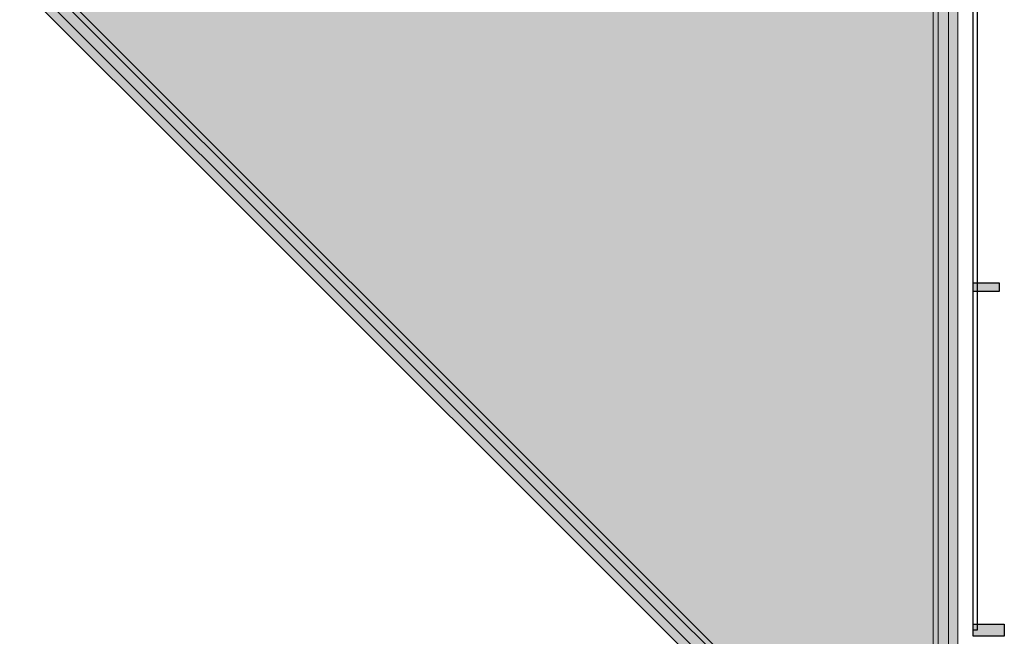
# Model space of a CAD drawing. Header units: metres. Extents: x 2172.2 to 2210.6, y 415.3 to 458.1.
# Tile 157 of 168: x 2189.8 to 2193.6, y 446.8 to 449.2. Entities that reach past the tile are written whole.
import ezdxf

# ---------------------------------------------------------------- set-up
doc = ezdxf.new("R2010")
doc.units = ezdxf.units.M
for name, color, linetype, lineweight in [('NC_N1_FLOOR_DECOR', 32, 'CONTINUOUS', 13), ('NC_N1_GLAZING', 4, 'CONTINUOUS', 13), ('NC_N1_WALLS', 7, 'CONTINUOUS', 25)]:
    doc.layers.add(name, color=color, linetype=linetype, lineweight=lineweight)

# ---------------------------------------------------------------- blocks, each defined once
blk = doc.blocks.new('NC_N1_ARCHITECTURE')
at = {"layer": 'NC_N1_WALLS', "true_color": 0xe7e6e1}
for points in [[(3.61142, 14.183096), (3.61142, 14.149096), (3.51142, 14.149096), (3.51142, 14.183096)], [(3.63142, 12.864096), (3.63142, 12.818096), (3.51142, 12.818096), (3.51142, 12.864096)]]:
    blk.add_hatch(color=256, dxfattribs=at).paths.add_polyline_path(points)
at = {"layer": 'NC_N1_GLAZING', "linetype": 'CONTINUOUS', "lineweight": -2}
blk.add_lwpolyline([(3.52642, 12.841096), (3.51142, 12.841096), (3.51142, 18.191095), (3.52642, 18.191095)], close=True, dxfattribs=at)
at = {"layer": 'NC_N1_WALLS', "linetype": 'CONTINUOUS', "lineweight": -2}
for points in [[(3.61142, 14.183096), (3.61142, 14.149096), (3.51142, 14.149096), (3.51142, 14.183096)], [(3.63142, 12.864096), (3.63142, 12.818096), (3.51142, 12.818096), (3.51142, 12.864096)]]:
    blk.add_lwpolyline(points, close=True, dxfattribs=at)
blk = doc.blocks.new('NC_N1_MIXED_FLOOR_TRIANGLE_L_1')
at = {"true_color": 0xeff0ee}
h = blk.add_hatch(color=256, dxfattribs=at)
h.dxf.hatch_style = 1
h.paths.add_polyline_path([(3.3202, 19.4236), (3.3203, 19.423), (3.3205, 19.4212), (3.3209, 19.4188), (3.3217, 19.4165), (3.3226, 19.4142), (3.3238, 19.412), (3.3251, 19.41), (3.3267, 19.4081), (3.3284, 19.4064), (3.3303, 19.4048), (3.3323, 19.4034), (3.3345, 19.4023), (3.3368, 19.4013), (3.3391, 19.4006), (3.3415, 19.4001), (3.344, 19.3999), (3.3598, 19.3991), (3.3611, 19.3991), (3.4514, 19.3991), (3.4514, 11.707), (-4.3727, 19.5311), (3.3194, 19.5311), (3.3194, 19.4968), (3.3194, 19.4407), (3.3195, 19.4395), (3.3199, 19.4308)])
at = {"color": 0, "linetype": 'CONTINUOUS', "lineweight": -2, "true_color": 0xa5b2b8}
blk.add_lwpolyline([(3.4514, 19.3991), (3.4514, 11.707), (-4.3727, 19.5311)], dxfattribs=at)
at = {"color": 0, "linetype": 'CONTINUOUS', "lineweight": -2, "true_color": 0xa38246}
for points in [[(3.4164, 19.3641), (3.4164, 11.7915), (-4.2882, 19.4961)], [(3.3564, 19.3042), (3.3564, 11.9364), (-4.1433, 19.4361)]]:
    blk.add_lwpolyline(points, dxfattribs=at)
at = {"color": 0, "linetype": 'CONTINUOUS', "lineweight": -2, "true_color": 0x778fa0}
blk.add_lwpolyline([(3.3764, 19.3241), (3.3764, 11.8881), (-4.1916, 19.4561)], dxfattribs=at)

msp = doc.modelspace()

# ---------------------------------------------------------------- block references
at = {"layer": 'NC_N1_FLOOR_DECOR', "linetype": 'CONTINUOUS'}
msp.add_blockref('NC_N1_MIXED_FLOOR_TRIANGLE_L_1', (2190, 434), dxfattribs=at)
at = {"layer": 'NC_N1_WALLS'}
msp.add_blockref('NC_N1_ARCHITECTURE', (2190, 434), dxfattribs=at)

doc.saveas('drawing.dxf')
